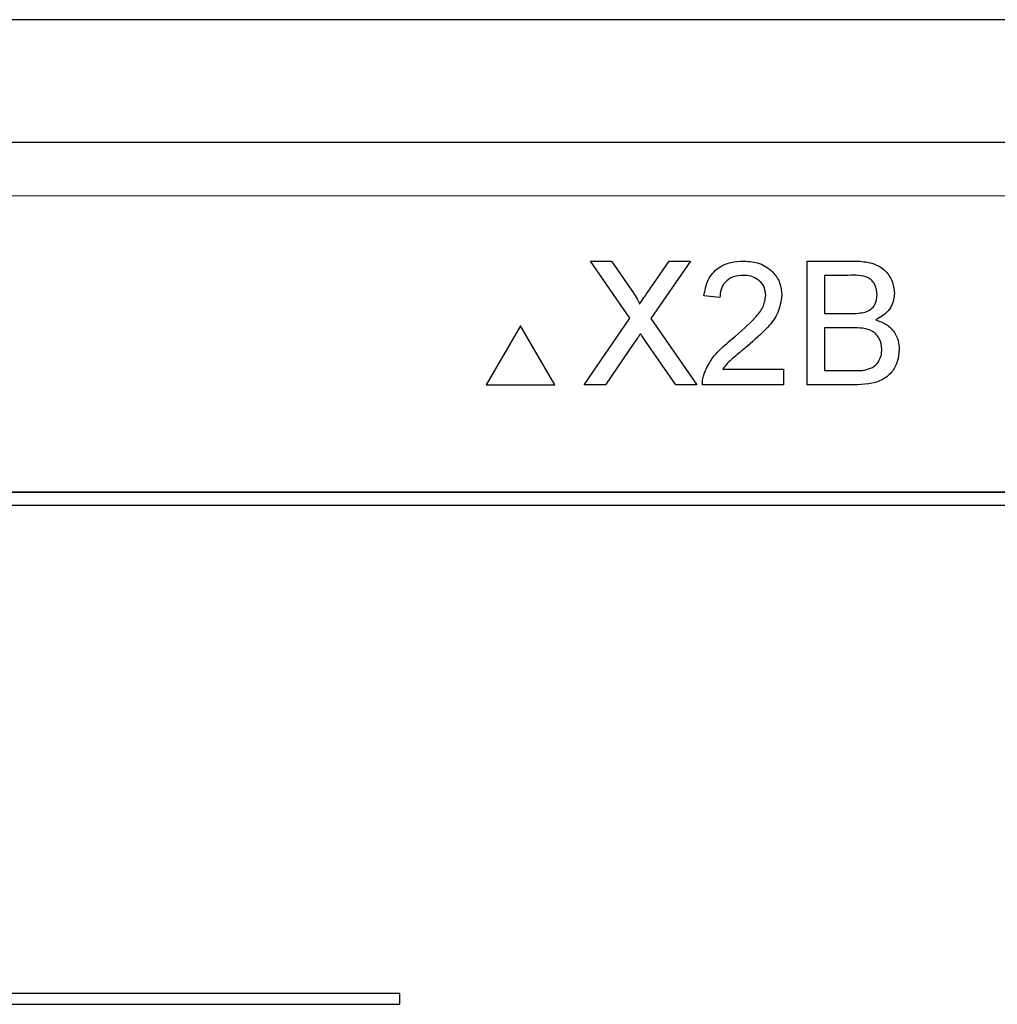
# Model space of a CAD drawing. Header units: millimetres. Extents: x 5 to 418, y 2 to 292.
# Tile 42 of 87: x 109.69 to 112.71, y 198.8 to 201.85. Entities that reach past the tile are written whole.
import ezdxf

# ---------------------------------------------------------------- set-up
doc = ezdxf.new("R2010")
doc.units = ezdxf.units.MM

msp = doc.modelspace()

# ---------------------------------------------------------------- linework, layer by layer
at = {"color": 7, "linetype": 'Continuous', "lineweight": 25}
for p, q in [((119.1328, 201.8508), (103.2306, 201.8508)), ((105.9288, 201.4721), (116.4346, 201.4721)), ((111.455, 201.104), (111.5201, 201.104)), ((111.577, 200.9269), (111.455, 201.104)), ((111.5201, 201.104), (111.587, 201.0069)), ((111.6319, 201.0068), (111.6986, 201.104)), ((111.7646, 201.104), (111.6426, 200.9263)), ((111.6986, 201.104), (111.7646, 201.104)), ((112.126, 200.7206), (112.126, 201.104)), ((112.126, 201.104), (112.2695, 201.104)), ((112.2531, 201.0597), (112.18, 201.0597)), ((112.18, 201.0597), (112.18, 200.9418)), ((111.8557, 200.9909), (111.8065, 200.9959)), ((111.4353, 200.7206), (111.577, 200.9269)), ((111.6426, 200.9263), (111.7843, 200.7206)), ((112.18, 200.9418), (112.259, 200.9418)), ((111.2389, 200.904), (111.133, 200.7206)), ((111.3447, 200.7206), (111.2389, 200.904)), ((112.2645, 200.8976), (112.18, 200.8976)), ((112.18, 200.8976), (112.18, 200.7649)), ((111.592, 200.8526), (111.5013, 200.7206)), ((111.7191, 200.7206), (111.6258, 200.8561)), ((111.8647, 200.7698), (112.0523, 200.7698)), ((112.0523, 200.7698), (112.0523, 200.7206)), ((112.18, 200.7649), (112.2707, 200.7649)), ((111.133, 200.7206), (111.3447, 200.7206)), ((111.5013, 200.7206), (111.4353, 200.7206)), ((111.7843, 200.7206), (111.7191, 200.7206)), ((112.0523, 200.7206), (111.8016, 200.7206)), ((112.2699, 200.7206), (112.126, 200.7206)), ((115.3901, 200.3887), (106.9734, 200.3887)), ((115.3901, 200.3876), (106.9734, 200.3876)), ((115.3496, 200.3482), (107.0162, 200.3482)), ((110.8651, 198.8377), (107.1985, 198.8377)), ((110.8651, 198.8044), (110.8651, 198.8377)), ((107.1985, 198.8044), (110.8651, 198.8044))]:
    msp.add_line(p, q, dxfattribs=at)
at = {"color": 7, "linetype": 'Continuous', "lineweight": 18}
msp.add_line((116.4346, 201.3054), (105.9288, 201.3054), dxfattribs=at)
at = {"color": 7, "linetype": 'Continuous', "lineweight": 25}
for points, knots in [([(111.8065, 200.9959), (111.8094, 201.0129), (111.815, 201.0468), (111.848, 201.0844), (111.8891, 201.1018), (111.9159, 201.1032), (111.9294, 201.104)], [0, 0, 0, 0, 0.280235, 0.558893, 0.779132, 1, 1, 1, 1]), ([(111.9294, 201.104), (111.9461, 201.1028), (111.9795, 201.1005), (112.0194, 201.0739), (112.0438, 201.0375), (112.0462, 201.0113), (112.0473, 200.9982)], [0, 0, 0, 0, 0.280482, 0.559644, 0.779749, 1, 1, 1, 1]), ([(112.2695, 201.104), (112.2865, 201.1034), (112.3204, 201.1023), (112.3647, 201.0812), (112.391, 201.0444), (112.3945, 201.0179), (112.3963, 201.0046)], [0, 0, 0, 0, 0.281116, 0.560026, 0.780112, 1, 1, 1, 1]), ([(111.9283, 201.0597), (111.9177, 201.059), (111.8966, 201.0574), (111.8711, 201.0402), (111.8575, 201.0159), (111.8563, 200.9993), (111.8557, 200.9909)], [0, 0, 0, 0, 0.2804101, 0.559489, 0.7793747, 1, 1, 1, 1]), ([(111.9982, 200.9977), (111.9969, 201.0075), (111.9943, 201.0271), (111.9744, 201.0476), (111.9514, 201.0584), (111.936, 201.0593), (111.9283, 201.0597)], [0, 0, 0, 0, 0.27908, 0.558612, 0.779043, 1, 1, 1, 1]), ([(112.3422, 200.9998), (112.3411, 201.0103), (112.3393, 201.0259), (112.3276, 201.0435), (112.3016, 201.0616), (112.2746, 201.0606), (112.2531, 201.0597)], [0, 0, 0, 0, 0.249512, 0.375019, 0.500244, 1, 1, 1, 1]), ([(111.587, 201.0069), (111.5913, 201.0004), (111.5973, 200.9913), (111.6047, 200.9793), (111.6061, 200.9733), (111.6069, 200.9704)], [0, 0, 0, 0, 0.561277, 0.781763, 1, 1, 1, 1]), ([(111.6069, 200.9704), (111.6115, 200.9772), (111.6199, 200.9893), (111.6282, 201.0015), (111.6319, 201.0068)], [0, 0, 0, 0, 0.56, 1, 1, 1, 1]), ([(112.3963, 201.0046), (112.3952, 200.9947), (112.393, 200.9749), (112.3745, 200.9433), (112.3523, 200.9301), (112.3388, 200.9221)], [0, 0, 0, 0, 0.280336, 0.5608, 1, 1, 1, 1]), ([(111.8951, 200.864), (111.9196, 200.885), (111.9538, 200.9141), (111.9914, 200.9597), (111.9959, 200.9851), (111.9982, 200.9977)], [0, 0, 0, 0, 0.561313, 0.781386, 1, 1, 1, 1]), ([(112.0473, 200.9982), (112.0447, 200.9798), (112.0395, 200.9431), (111.9983, 200.8901), (111.9628, 200.8596), (111.941, 200.8409)], [0, 0, 0, 0, 0.278741, 0.558834, 1, 1, 1, 1]), ([(112.3051, 200.9463), (112.3112, 200.9488), (112.3235, 200.9537), (112.3394, 200.9724), (112.3412, 200.9894), (112.3422, 200.9998)], [0, 0, 0, 0, 0.280869, 0.561063, 1, 1, 1, 1]), ([(112.259, 200.9418), (112.2677, 200.9418), (112.2833, 200.9418), (112.2984, 200.9449), (112.3051, 200.9463)], [0, 0, 0, 0, 0.560393, 1, 1, 1, 1]), ([(112.3388, 200.9221), (112.3499, 200.9181), (112.3722, 200.91), (112.3958, 200.886), (112.4091, 200.8583), (112.4104, 200.8397), (112.411, 200.8304)], [0, 0, 0, 0, 0.280211, 0.55967, 0.779709, 1, 1, 1, 1]), ([(112.357, 200.8312), (112.3558, 200.8422), (112.354, 200.8586), (112.3415, 200.8768), (112.3155, 200.8973), (112.2871, 200.8974), (112.2645, 200.8976)], [0, 0, 0, 0, 0.2498018, 0.3755461, 0.5011539, 1, 1, 1, 1]), ([(111.61, 200.8789), (111.6066, 200.874), (111.6006, 200.8653), (111.5946, 200.8564), (111.592, 200.8526)], [0, 0, 0, 0, 0.560002, 1, 1, 1, 1]), ([(111.6258, 200.8561), (111.6228, 200.8603), (111.6175, 200.8679), (111.6123, 200.8755), (111.61, 200.8789)], [0, 0, 0, 0, 0.56, 1, 1, 1, 1]), ([(111.8068, 200.7547), (111.8133, 200.7696), (111.824, 200.7941), (111.8481, 200.8225), (111.8707, 200.8443), (111.887, 200.8574), (111.8951, 200.864)], [0, 0, 0, 0, 0.339411, 0.559525, 0.779752, 1, 1, 1, 1]), ([(111.941, 200.8409), (111.9318, 200.8333), (111.9168, 200.8209), (111.896, 200.8034), (111.8787, 200.7881), (111.8694, 200.7759), (111.8647, 200.7698)], [0, 0, 0, 0, 0.340038, 0.560063, 0.78009, 1, 1, 1, 1]), ([(112.411, 200.8304), (112.4098, 200.8178), (112.4074, 200.7925), (112.3887, 200.7583), (112.3442, 200.7235), (112.3005, 200.7218), (112.2699, 200.7206)], [0, 0, 0, 0, 0.187143, 0.374319, 0.560786, 1, 1, 1, 1]), ([(112.3035, 200.7667), (112.312, 200.7688), (112.3288, 200.7729), (112.3466, 200.7904), (112.3557, 200.8109), (112.3565, 200.8244), (112.357, 200.8312)], [0, 0, 0, 0, 0.28029, 0.559018, 0.779402, 1, 1, 1, 1]), ([(112.2707, 200.7649), (112.2769, 200.7649), (112.2878, 200.7648), (112.2987, 200.7661), (112.3035, 200.7667)], [0, 0, 0, 0, 0.560099, 1, 1, 1, 1]), ([(111.8016, 200.7206), (111.8018, 200.7271), (111.802, 200.7387), (111.8053, 200.7498), (111.8068, 200.7547)], [0, 0, 0, 0, 0.559956, 1, 1, 1, 1])]:
    msp.add_open_spline(points, degree=3, knots=knots, dxfattribs=at)

doc.saveas('drawing.dxf')
